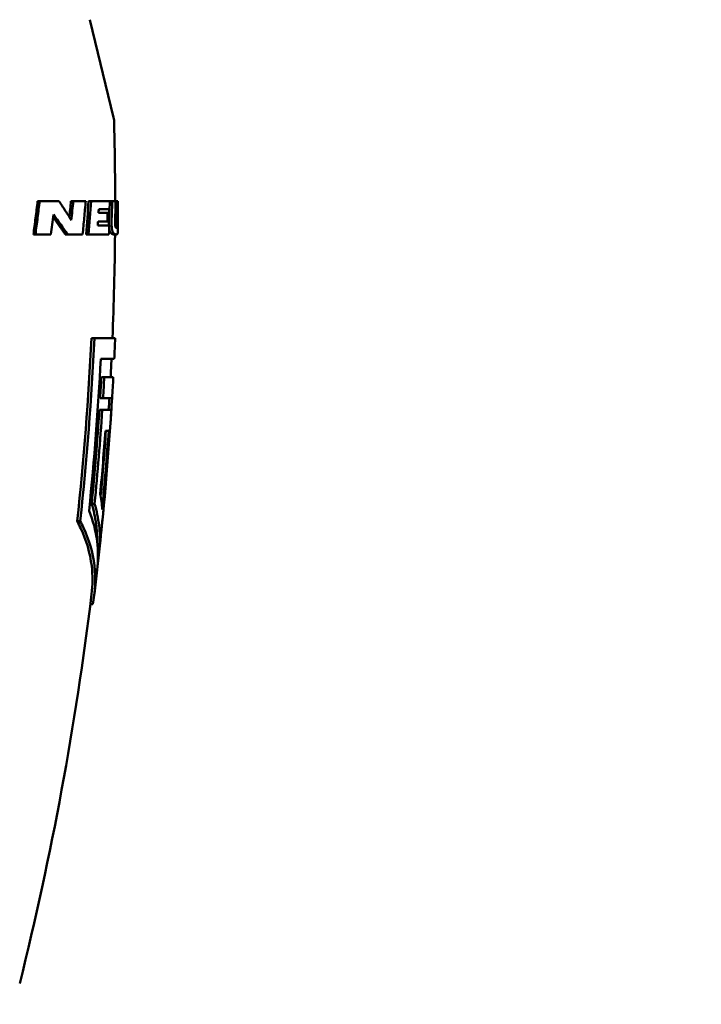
# Model space of a CAD drawing. Header units: millimetres. Extents: x 0 to 4584, y -120 to 1188.
# Tile 13 of 105: x 351 to 376, y 317 to 353. Entities that reach past the tile are written whole.
import ezdxf

# ---------------------------------------------------------------- set-up
doc = ezdxf.new("R2010")
doc.units = ezdxf.units.MM
doc.header["$LTSCALE"] = 2
doc.layers.add('Bemaßung (ISO)', color=7, linetype='Continuous', lineweight=25)
doc.layers.add('Sichtbar (ISO)', color=7, linetype='Continuous', lineweight=50)
doc.styles.add('Notiztext (DIN)', font='isocpeur.ttf')
doc.dimstyles.new('Standard (DIN)', dxfattribs={"dimscale": 2, "dimtxt": 3.5, "dimasz": 2.5, "dimexe": 2, "dimexo": 0.5, "dimgap": 0.5, "dimtad": 1, "dimrnd": 1e-08, "dimtxsty": 'Notiztext (DIN)', "dimcen": 0.09, "dimdle": 10, "dimclrd": 256, "dimclre": 256, "dimclrt": 256, "dimadec": 0, "dimazin": 0, "dimtfac": 1, "dimtmove": 0, "dimatfit": 3, "dimfxl": 1, "dimtolj": 1, "dimtzin": 0, "dimlwd": -1, "dimlwe": -1, "dimarcsym": 0})

# ---------------------------------------------------------------- blocks, each defined once
blk = doc.blocks.new('*D26')
at = {"layer": 'Bemaßung (ISO)', "transparency": 16777216}
for p, q in [((474.168, 456.892), (184.378, 456.892)), ((188.378, 322.24), (188.378, 451.892)), ((336.277, 317.24), (184.378, 317.24))]:
    blk.add_line(p, q, dxfattribs=at)
for points in [[(187.545, 451.892), (189.211, 451.892), (188.378, 456.892)], [(187.545, 322.24), (189.211, 322.24), (188.378, 317.24)]]:
    blk.add_solid(points, dxfattribs=at)
at = {"layer": 'Defpoints', "color": 0, "transparency": 16777216}
for p in [(188.378, 456.892), (475.168, 456.892), (337.277, 317.24)]:
    blk.add_point(p, dxfattribs=at)
at = {"layer": 'Bemaßung (ISO)', "transparency": 16777216, "insert": (178.978, 374.951), "char_height": 7, "attachment_point": 1, "rotation": 90, "style": 'Notiztext (DIN)'}
blk.add_mtext('\\A1;139,65', dxfattribs=at)

msp = doc.modelspace()

# ---------------------------------------------------------------- linework, layer by layer
at = {"layer": 'Sichtbar (ISO)'}
for p, q in [((353.6097, 353.1636), (354.4764, 349.5972)), ((351.7784, 346.5456), (351.7044, 346.5454)), ((353.004, 346.5456), (352.9188, 346.5454)), ((353.6513, 346.5456), (353.5602, 346.5454)), ((354.4258, 346.5456), (354.3393, 346.5454)), ((354.6106, 346.5456), (354.5495, 346.5455)), ((354.626, 346.5456), (354.5495, 346.5454)), ((354.6106, 346.5455), (354.6106, 346.5456)), ((354.6315, 346.5456), (354.626, 346.5456)), ((354.2617, 346.1114), (354.1651, 346.1116)), ((354.3215, 345.6492), (354.2243, 345.6499)), ((351.6226, 345.3286), (351.55, 345.3294)), ((353.5634, 345.3286), (353.4731, 345.3294)), ((354.5772, 345.3286), (354.4776, 345.3294)), ((353.6634, 341.5456), (353.7735, 341.5456)), ((353.7735, 341.5456), (354.5321, 341.5456)), ((354.4983, 340.7846), (354.0048, 340.7846)), ((354.0303, 340.1196), (354.1351, 340.1196)), ((354.1351, 340.1196), (354.4647, 340.1196)), ((353.9851, 339.3586), (354.09, 339.3586)), ((354.4216, 339.3586), (354.09, 339.3586)), ((353.9574, 338.9296), (354.0623, 338.9296)), ((354.0623, 338.9296), (354.3922, 338.9296)), ((354.2976, 338.1686), (354.1771, 338.1686)), ((353.6755, 335.4996), (353.781, 335.4996)), ((353.1468, 334.8636), (353.2585, 334.8636)), ((353.8944, 333.9116), (353.9646, 333.9116)), ((353.627, 331.8332), (353.712, 331.8332))]:
    msp.add_line(p, q, dxfattribs=at)
for centre, radius, start, end in [((353.9905, 349.4791), 0.5, 1.51929, 13.65815), ((237.1137, 346.3802), 117.4179, 0.080695, 1.518805), ((237.1137, 346.3802), 117.5179, 359.551482, 0.08063), ((237.1137, 346.3802), 117.4179, 357.640201, 359.487053), ((237.1137, 346.3802), 117.5179, 357.270819, 357.64221), ((237.1137, 346.3802), 117.4179, 356.943581, 357.268493), ((237.1137, 346.3802), 117.5179, 356.574565, 356.946185), ((237.1137, 346.3802), 117.4179, 356.361908, 356.571644), ((237.1137, 346.3802), 117.5179, 353.074521, 353.50642), ((237.1137, 346.3802), 117.4179, 346.012164, 353.066737)]:
    msp.add_arc(centre, radius, start, end, dxfattribs=at)
for centre, major_axis, ratio, start_param, end_param in [((343.6774, 346.5301), (-10.9542, -0.0119), 0.0008946, 3.7789572, 3.8800192), ((273.8705, 352.4215), (-64.2386, -47.7576), 0.9776944, 2.4095356, 2.4169235), ((274.1387, 352.4835), (64.6382, 46.8723), 0.9777683, 5.5606239, 5.5695231), ((343.6776, 346.5301), (-10.9539, -0.0135), 0.0006871, 3.6088152, 3.6937064), ((266.3178, 351.2951), (-81.0744, -33.1238), 0.9872186, 2.6802794, 2.6943441), ((266.5213, 351.3556), (81.455, 31.845), 0.9871867, 5.8363651, 5.8504643), ((343.678, 346.5299), (10.9535, 0.0149), 0.0004636, 0.2314748, 0.4262827), ((353.492, 346.6527), (0.3069, 8.7185), 0.0975022, 4.6693458, 4.7035324), ((262.1764, 349.1231), (92.1912, 4.3107), 0.9875173, 6.2005172, 6.2075867), ((343.6806, 346.5301), (10.9509, 0.0152), 0.0002219, 0.1223932, 0.1940881), ((343.678, 346.5302), (10.9535, 0.0153), 0.0002206, 0.0617771, 0.1352291), ((269.1797, 348.3161), (85.3531, 2.5928), 0.9812633, 6.2243875, 6.2311067), ((268.87, 347.345), (85.1328, -10.5307), 0.9807182, 0.1092339, 0.1159668), ((277.4217, 353.1459), (-56.6915, -50.8488), 0.9769592, 2.2947116, 2.3043704), ((345.8381, 346.8276), (-8.1896, 6.9504), 0.3853035, 4.0885484, 4.1843235), ((343.677, 346.1365), (10.9544, -0.0239), 0.0007001, 5.9223085, 6.022657), ((343.6769, 346.1365), (10.8544, -0.0237), 0.0007001, 5.9475707, 6.0226566), ((343.6774, 346.2599), (10.9542, -0.0116), 0.0003963, 5.9243238, 6.0472583), ((354.2161, 345.9485), (0.0854, 1.8424), 0.0207013, 4.6362226, 4.8019015), ((261.9822, 349.0875), (92.2507, 5.0397), 0.9877042, 6.1930147, 6.1968054), ((343.6771, 345.86), (10.9532, -0.0509), 0.0015156, 5.917742, 6.0180794), ((349.7425, 346.9459), (0.652, 20.3168), 0.2275583, 4.6400037, 4.6558282), ((343.6772, 345.4265), (10.9502, -0.0738), 0.0059028, 5.5243299, 5.6027967), ((343.6761, 345.4266), (10.9512, -0.0843), 0.0045891, 5.6964769, 5.7944208), ((343.678, 345.4266), (10.9489, -0.0972), 0.0011849, 6.1479304, 6.1868801), ((242.703, 346.3596), (0.0012, -111.7814), 0.9984319, 1.5081135, 1.5149334), ((240.7681, 346.3461), (0.0044, -113.881), 0.9984329, 1.478632, 1.4988881), ((238.8214, 346.3626), (0, 115.8464), 0.9984313, 4.6209802, 4.641598), ((238.7683, 346.365), (-0.0005, 116.0008), 0.9984315, 4.6168045, 4.6416667)]:
    msp.add_ellipse(centre, major_axis=major_axis, ratio=ratio, start_param=start_param, end_param=end_param, dxfattribs=at)
for points, knots in [([(351.7044, 346.5454), (351.6804, 346.3426), (351.6555, 346.1398), (351.604, 345.7345), (351.5774, 345.5319), (351.55, 345.3294)], [0.00000288, 0.00000288, 0.00000288, 0.00000288, 0.06180795, 0.06180795, 0.12360906, 0.12360906, 0.12360906, 0.12360906]), ([(351.6226, 345.3286), (351.6502, 345.5312), (351.6771, 345.734), (351.729, 346.1396), (351.7541, 346.3425), (351.7784, 346.5456)], [0.00000103, 0.00000103, 0.00000103, 0.00000103, 0.06187344, 0.06187344, 0.12374589, 0.12374589, 0.12374589, 0.12374589]), ([(352.481, 346.5456), (352.5603, 346.4289), (352.6377, 346.3123), (352.7883, 346.0796), (352.8615, 345.9635), (352.9326, 345.8476)], [0.00000115, 0.00000115, 0.00000115, 0.00000115, 0.05311519, 0.05311519, 0.10622629, 0.10622629, 0.10622629, 0.10622629]), ([(353.4575, 346.5456), (353.4403, 346.3426), (353.4223, 346.1397), (353.3848, 345.7341), (353.3652, 345.5313), (353.3449, 345.3286)], [0.00000171, 0.00000171, 0.00000171, 0.00000171, 0.0619857, 0.0619857, 0.12396974, 0.12396974, 0.12396974, 0.12396974]), ([(352.267, 345.9603), (352.3337, 345.8699), (352.3991, 345.7797), (352.5487, 345.5692), (352.6318, 345.4492), (352.7124, 345.3294)], [0.014318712, 0.014318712, 0.014318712, 0.014318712, 0.056936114, 0.056936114, 0.113864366, 0.113864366, 0.113864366, 0.113864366]), ([(353.9337, 346.2475), (353.9324, 346.2249), (353.9311, 346.2022), (353.9284, 346.1568), (353.9271, 346.1341), (353.9257, 346.1114)], [-0.013796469, -0.013796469, -0.013796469, -0.013796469, -0.006901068, -0.006901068, -0.000004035, -0.000004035, -0.000004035, -0.000004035]), ([(354.5348, 345.9827), (354.5344, 345.9678), (354.534, 345.9533), (354.5336, 345.9392), (354.5334, 345.932), (354.5332, 345.9249), (354.533, 345.9179), (354.5328, 345.9109), (354.5327, 345.9041), (354.5325, 345.8973), (354.5322, 345.884), (354.5319, 345.871), (354.5317, 345.8585), (354.5314, 345.8444), (354.5312, 345.8309), (354.531, 345.8177), (354.531, 345.8131), (354.5309, 345.8085), (354.5309, 345.804), (354.5308, 345.796), (354.5307, 345.7881), (354.5307, 345.7805), (354.5307, 345.7716), (354.5307, 345.763), (354.5307, 345.7546), (354.5307, 345.7514), (354.5308, 345.7482), (354.5308, 345.745), (354.5309, 345.7332), (354.5311, 345.7219), (354.5314, 345.7114), (354.5319, 345.6981), (354.5325, 345.6859), (354.5332, 345.6747), (354.5338, 345.6664), (354.5344, 345.6587), (354.5352, 345.6517), (354.5354, 345.6492), (354.5357, 345.6468), (354.536, 345.6445), (354.5367, 345.6389), (354.5375, 345.6336), (354.5383, 345.6288), (354.5388, 345.626), (354.5393, 345.6233), (354.5398, 345.6208), (354.5404, 345.6177), (354.5411, 345.6149), (354.5417, 345.6123), (354.5426, 345.6089), (354.5435, 345.6058), (354.5444, 345.603), (354.5457, 345.5992), (354.547, 345.5959), (354.5484, 345.5929), (354.5489, 345.592), (354.5493, 345.591), (354.5498, 345.5902), (354.5504, 345.589), (354.551, 345.588), (354.5516, 345.587), (354.5526, 345.5853), (354.5536, 345.5838), (354.5546, 345.5825), (354.555, 345.582), (354.5554, 345.5815), (354.5558, 345.5811), (354.5563, 345.5803), (354.5569, 345.5796), (354.5576, 345.579), (354.5585, 345.578), (354.5594, 345.5771), (354.5604, 345.5763), (354.5609, 345.5758), (354.5615, 345.5753), (354.5621, 345.5748), (354.5633, 345.5739), (354.5645, 345.5731), (354.5657, 345.5724), (354.5667, 345.5719), (354.5678, 345.5713), (354.5688, 345.5709), (354.5695, 345.5706), (354.5702, 345.5703), (354.5708, 345.5701), (354.5717, 345.5698), (354.5725, 345.5695), (354.5733, 345.5693), (354.5741, 345.5691), (354.5749, 345.5689), (354.5757, 345.5687), (354.5765, 345.5686), (354.5773, 345.5684), (354.5781, 345.5683), (354.5789, 345.5682), (354.5797, 345.5682), (354.5805, 345.5681), (354.5812, 345.5681), (354.582, 345.5681), (354.5828, 345.5681)], [0, 0, 0, 0, 0.0441143, 0.0441143, 0.0441143, 0.0666667, 0.0666667, 0.0666667, 0.0891637, 0.0891637, 0.0891637, 0.1333333, 0.1333333, 0.1333333, 0.1825867, 0.1825867, 0.1825867, 0.2, 0.2, 0.2, 0.2307549, 0.2307549, 0.2307549, 0.2666667, 0.2666667, 0.2666667, 0.2806097, 0.2806097, 0.2806097, 0.3333333, 0.3333333, 0.3333333, 0.4, 0.4, 0.4, 0.4493718, 0.4493718, 0.4493718, 0.4666667, 0.4666667, 0.4666667, 0.5086766, 0.5086766, 0.5086766, 0.5333333, 0.5333333, 0.5333333, 0.5625676, 0.5625676, 0.5625676, 0.6, 0.6, 0.6, 0.6504284, 0.6504284, 0.6504284, 0.6666667, 0.6666667, 0.6666667, 0.6874385, 0.6874385, 0.6874385, 0.7212137, 0.7212137, 0.7212137, 0.7333333, 0.7333333, 0.7333333, 0.7525682, 0.7525682, 0.7525682, 0.7819923, 0.7819923, 0.7819923, 0.8, 0.8, 0.8, 0.8365216, 0.8365216, 0.8365216, 0.8666667, 0.8666667, 0.8666667, 0.8868763, 0.8868763, 0.8868763, 0.9108057, 0.9108057, 0.9108057, 0.9333333, 0.9333333, 0.9333333, 0.9565561, 0.9565561, 0.9565561, 0.9785386, 0.9785386, 0.9785386, 1, 1, 1, 1]), ([(354.5828, 345.5681), (354.5849, 345.568), (354.5869, 345.5683), (354.5888, 345.5687), (354.5894, 345.5689), (354.5901, 345.5691), (354.5907, 345.5693), (354.5918, 345.5697), (354.5928, 345.5702), (354.5938, 345.5709), (354.595, 345.5716), (354.5961, 345.5725), (354.5971, 345.5736), (354.5974, 345.574), (354.5978, 345.5743), (354.5981, 345.5747), (354.5994, 345.5763), (354.6006, 345.5782), (354.6018, 345.5807), (354.602, 345.5812), (354.6023, 345.5817), (354.6025, 345.5822), (354.6034, 345.5844), (354.6043, 345.5869), (354.6051, 345.5898), (354.6057, 345.592), (354.6064, 345.5944), (354.6069, 345.5972), (354.6073, 345.5991), (354.6077, 345.6011), (354.6081, 345.6033), (354.609, 345.6083), (354.6098, 345.614), (354.6106, 345.6208), (354.6116, 345.6294), (354.6125, 345.6399), (354.6133, 345.6519), (354.6134, 345.6534), (354.6135, 345.655), (354.6136, 345.6565), (354.6142, 345.6663), (354.6148, 345.6769), (354.6153, 345.6882), (354.6155, 345.6932), (354.6157, 345.6983), (354.6159, 345.7036), (354.6162, 345.7118), (354.6165, 345.7204), (354.6168, 345.7293), (354.6171, 345.739), (354.6174, 345.749), (354.6177, 345.7595), (354.6178, 345.7638), (354.6179, 345.7682), (354.618, 345.7727), (354.6184, 345.7889), (354.6187, 345.806), (354.6191, 345.8238), (354.6193, 345.8377), (354.6196, 345.8521), (354.6198, 345.8672), (354.62, 345.8766), (354.6201, 345.8863), (354.6203, 345.8963), (354.6204, 345.9041), (354.6205, 345.9121), (354.6206, 345.9202), (354.6208, 345.9389), (354.6211, 345.9586), (354.6213, 345.979)], [0, 0, 0, 0, 0.0673287, 0.0673287, 0.0673287, 0.0909091, 0.0909091, 0.0909091, 0.1326266, 0.1326266, 0.1326266, 0.1818182, 0.1818182, 0.1818182, 0.1965032, 0.1965032, 0.1965032, 0.2598466, 0.2598466, 0.2598466, 0.2727273, 0.2727273, 0.2727273, 0.32405, 0.32405, 0.32405, 0.3636364, 0.3636364, 0.3636364, 0.3912105, 0.3912105, 0.3912105, 0.4545455, 0.4545455, 0.4545455, 0.5352436, 0.5352436, 0.5352436, 0.5454545, 0.5454545, 0.5454545, 0.6085033, 0.6085033, 0.6085033, 0.6363636, 0.6363636, 0.6363636, 0.6797727, 0.6797727, 0.6797727, 0.7272727, 0.7272727, 0.7272727, 0.7469302, 0.7469302, 0.7469302, 0.8181818, 0.8181818, 0.8181818, 0.8739437, 0.8739437, 0.8739437, 0.9090909, 0.9090909, 0.9090909, 0.9366116, 0.9366116, 0.9366116, 1, 1, 1, 1]), ([(353.8967, 345.6498), (353.9467, 345.6497), (353.9931, 345.6497), (354.1041, 345.6497), (354.1672, 345.6498), (354.2243, 345.6499)], [-3.25721704, -3.25721704, -3.25721704, -3.25721704, -3.21421978, -3.21421978, -3.14551865, -3.14551865, -3.14551865, -3.14551865]), ([(353.9069, 345.8065), (353.9053, 345.7803), (353.9036, 345.754), (353.9003, 345.7016), (353.8986, 345.6754), (353.8969, 345.6492)], [-0.015942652, -0.015942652, -0.015942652, -0.015942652, -0.007964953, -0.007964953, -0.000004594, -0.000004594, -0.000004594, -0.000004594]), ([(354.3215, 345.6492), (354.2656, 345.6491), (354.2021, 345.6491), (354.0605, 345.6491), (353.9823, 345.6491), (353.8969, 345.6492)], [0.000001, 0.000001, 0.000001, 0.000001, 0.07126863, 0.07126863, 0.14253355, 0.14253355, 0.14253355, 0.14253355]), ([(354.3064, 345.9019), (354.3056, 345.8823), (354.3051, 345.8633), (354.3046, 345.8449), (354.3043, 345.8337), (354.304, 345.8227), (354.3038, 345.8119), (354.3037, 345.8038), (354.3036, 345.7959), (354.3035, 345.7881), (354.3032, 345.7683), (354.3032, 345.7494), (354.3033, 345.7311), (354.3034, 345.7114), (354.3038, 345.6924), (354.3043, 345.6746), (354.3045, 345.6696), (354.3047, 345.6647), (354.3049, 345.6598), (354.305, 345.6563), (354.3052, 345.6528), (354.3053, 345.6493)], [0, 0, 0, 0, 0.0387744, 0.0387744, 0.0387744, 0.0625, 0.0625, 0.0625, 0.08015454, 0.08015454, 0.08015454, 0.125, 0.125, 0.125, 0.17371506, 0.17371506, 0.17371506, 0.1875, 0.1875, 0.1875, 0.19751165, 0.19751165, 0.19751165, 0.19751165]), ([(354.5772, 345.3286), (354.5743, 345.3285), (354.5713, 345.3287), (354.5684, 345.3289), (354.5655, 345.3291), (354.5627, 345.3294), (354.5598, 345.3298), (354.5565, 345.3302), (354.5532, 345.3308), (354.5499, 345.3316), (354.5472, 345.3322), (354.5446, 345.3328), (354.5419, 345.3336), (354.5414, 345.3337), (354.5408, 345.3339), (354.5403, 345.334), (354.537, 345.335), (354.5338, 345.3361), (354.5305, 345.3373), (354.5283, 345.3382), (354.5261, 345.3391), (354.5239, 345.3401), (354.5228, 345.3405), (354.5217, 345.3411), (354.5206, 345.3416), (354.5173, 345.3432), (354.5139, 345.3449), (354.5106, 345.3469), (354.5091, 345.3477), (354.5077, 345.3486), (354.5062, 345.3496), (354.5043, 345.3508), (354.5024, 345.352), (354.5005, 345.3533), (354.4972, 345.3557), (354.4939, 345.3582), (354.4906, 345.361), (354.49, 345.3615), (354.4895, 345.362), (354.4889, 345.3625), (354.4862, 345.3649), (354.4835, 345.3674), (354.4808, 345.3701), (354.478, 345.373), (354.4751, 345.3761), (354.4724, 345.3794), (354.4688, 345.3837), (354.4652, 345.3884), (354.4618, 345.3935), (354.4601, 345.3959), (354.4585, 345.3984), (354.4569, 345.401), (354.4553, 345.4036), (354.4538, 345.4062), (354.4522, 345.409), (354.4489, 345.4149), (354.4458, 345.4213), (354.4427, 345.4281), (354.4394, 345.4357), (354.4362, 345.4439), (354.4332, 345.4526), (354.4323, 345.4554), (354.4314, 345.4582), (354.4305, 345.4611), (354.4283, 345.4682), (354.4262, 345.4756), (354.4242, 345.4833), (354.4229, 345.4886), (354.4216, 345.494), (354.4204, 345.4996), (354.4189, 345.5066), (354.4175, 345.5139), (354.4161, 345.5215), (354.4148, 345.5287), (354.4137, 345.5363), (354.4125, 345.5442), (354.4115, 345.5517), (354.4105, 345.5596), (354.4096, 345.5677), (354.4085, 345.5769), (354.4076, 345.5866), (354.4067, 345.5966), (354.4061, 345.6039), (354.4055, 345.6114), (354.405, 345.6191), (354.4041, 345.6314), (354.4034, 345.6443), (354.4029, 345.6579), (354.4026, 345.6632), (354.4024, 345.6686), (354.4023, 345.674), (354.4017, 345.6916), (354.4014, 345.7102), (354.4012, 345.7296), (354.4011, 345.7481), (354.4012, 345.7674), (354.4014, 345.7876), (354.4015, 345.7952), (354.4016, 345.8029), (354.4018, 345.8108), (354.402, 345.8218), (354.4022, 345.833), (354.4025, 345.8445), (354.403, 345.8629), (354.4036, 345.8819), (354.4043, 345.9015)], [0, 0, 0, 0, 0.0320851, 0.0320851, 0.0320851, 0.0625, 0.0625, 0.0625, 0.0973552, 0.0973552, 0.0973552, 0.125, 0.125, 0.125, 0.1307082, 0.1307082, 0.1307082, 0.1646047, 0.1646047, 0.1646047, 0.1875, 0.1875, 0.1875, 0.1991304, 0.1991304, 0.1991304, 0.2343548, 0.2343548, 0.2343548, 0.25, 0.25, 0.25, 0.2701488, 0.2701488, 0.2701488, 0.3062856, 0.3062856, 0.3062856, 0.3125, 0.3125, 0.3125, 0.3425864, 0.3425864, 0.3425864, 0.375, 0.375, 0.375, 0.4173602, 0.4173602, 0.4173602, 0.4375, 0.4375, 0.4375, 0.4573368, 0.4573368, 0.4573368, 0.5, 0.5, 0.5, 0.5473904, 0.5473904, 0.5473904, 0.5625, 0.5625, 0.5625, 0.5995909, 0.5995909, 0.5995909, 0.625, 0.625, 0.625, 0.6569527, 0.6569527, 0.6569527, 0.6875, 0.6875, 0.6875, 0.7167157, 0.7167157, 0.7167157, 0.75, 0.75, 0.75, 0.774147, 0.774147, 0.774147, 0.8125, 0.8125, 0.8125, 0.8274174, 0.8274174, 0.8274174, 0.875, 0.875, 0.875, 0.9204012, 0.9204012, 0.9204012, 0.9375, 0.9375, 0.9375, 0.9615023, 0.9615023, 0.9615023, 1, 1, 1, 1]), ([(352.7957, 345.3286), (352.7818, 345.3287), (352.768, 345.3289), (352.7402, 345.3291), (352.7263, 345.3293), (352.7124, 345.3294)], [-0.010005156, -0.010005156, -0.010005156, -0.010005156, -0.005005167, -0.005005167, -0.00000503, -0.00000503, -0.00000503, -0.00000503]), ([(353.5634, 345.3286), (353.7218, 345.3282), (353.8633, 345.3281), (354.1115, 345.3281), (354.218, 345.3282), (354.3065, 345.3286)], [-0.22108891, -0.22108891, -0.22108891, -0.22108891, -0.1105451, -0.1105451, -0.00000123, -0.00000123, -0.00000123, -0.00000123]), ([(354.3162, 345.5335), (354.3168, 345.5297), (354.3174, 345.5259), (354.3181, 345.5222), (354.3193, 345.5151), (354.3206, 345.5082), (354.322, 345.5016), (354.3233, 345.4956), (354.3247, 345.4897), (354.3261, 345.484), (354.3279, 345.4767), (354.3299, 345.4696), (354.332, 345.4628), (354.333, 345.4596), (354.334, 345.4565), (354.335, 345.4534), (354.3379, 345.4449), (354.341, 345.4369), (354.3442, 345.4295), (354.3473, 345.4224), (354.3505, 345.4159), (354.3538, 345.4098), (354.3553, 345.4072), (354.3568, 345.4046), (354.3583, 345.4021), (354.3599, 345.3994), (354.3616, 345.3968), (354.3633, 345.3943), (354.3667, 345.3893), (354.3701, 345.3847), (354.3737, 345.3804), (354.3765, 345.377), (354.3793, 345.3739), (354.3822, 345.371), (354.3848, 345.3683), (354.3874, 345.3658), (354.3901, 345.3634), (354.3907, 345.3629), (354.3913, 345.3624), (354.3918, 345.3619), (354.3951, 345.3591), (354.3984, 345.3566), (354.4017, 345.3542), (354.4036, 345.3529), (354.4054, 345.3516), (354.4073, 345.3504), (354.4087, 345.3495), (354.4102, 345.3486), (354.4117, 345.3478), (354.415, 345.3458), (354.4183, 345.3441), (354.4216, 345.3425), (354.4227, 345.3419), (354.4238, 345.3414), (354.4249, 345.3409), (354.4271, 345.34), (354.4292, 345.3391), (354.4314, 345.3382), (354.4346, 345.337), (354.4379, 345.3359), (354.4411, 345.3349), (354.4416, 345.3348), (354.4422, 345.3346), (354.4427, 345.3345), (354.4454, 345.3337), (354.448, 345.333), (354.4506, 345.3325), (354.4539, 345.3317), (354.4572, 345.3311), (354.4605, 345.3307), (354.4633, 345.3303), (354.4661, 345.33), (354.4689, 345.3298), (354.4718, 345.3296), (354.4748, 345.3294), (354.4776, 345.3294)], [0.329544, 0.329544, 0.329544, 0.329544, 0.3450605, 0.3450605, 0.3450605, 0.375, 0.375, 0.375, 0.40224541, 0.40224541, 0.40224541, 0.4375, 0.4375, 0.4375, 0.45411022, 0.45411022, 0.45411022, 0.5, 0.5, 0.5, 0.54354809, 0.54354809, 0.54354809, 0.5625, 0.5625, 0.5625, 0.58331648, 0.58331648, 0.58331648, 0.625, 0.625, 0.625, 0.65775197, 0.65775197, 0.65775197, 0.6875, 0.6875, 0.6875, 0.69391766, 0.69391766, 0.69391766, 0.72994204, 0.72994204, 0.72994204, 0.75, 0.75, 0.75, 0.76565136, 0.76565136, 0.76565136, 0.80081857, 0.80081857, 0.80081857, 0.8125, 0.8125, 0.8125, 0.83530934, 0.83530934, 0.83530934, 0.86919076, 0.86919076, 0.86919076, 0.875, 0.875, 0.875, 0.90254843, 0.90254843, 0.90254843, 0.9375, 0.9375, 0.9375, 0.96787663, 0.96787663, 0.96787663, 1, 1, 1, 1]), ([(354.6281, 345.4603), (354.6279, 345.4363), (354.6274, 345.4115), (354.623, 345.3621), (354.6178, 345.3481), (354.6026, 345.3312), (354.5908, 345.3285), (354.5772, 345.3286)], [-0.1091293, -0.1091293, -0.1091293, -0.1091293, -0.08126391, -0.08126391, -0.04309239, -0.04309239, -0.000001, -0.000001, -0.000001, -0.000001]), ([(353.8898, 333.2121), (354.082, 334.9204), (354.2362, 336.6242), (354.3762, 338.6591), (354.3986, 339.0093), (354.4195, 339.3586)], [12.96291519, 12.96291519, 12.96291519, 12.96291519, 13.43540674, 13.43540674, 13.53394027, 13.53394027, 13.53394027, 13.53394027]), ([(353.781, 335.4996), (353.8367, 336.0704), (353.888, 336.6418), (353.9818, 337.7851), (354.0243, 338.3572), (354.0623, 338.9296)], [0.00000137, 0.00000137, 0.00000137, 0.00000137, 0.17208298, 0.17208298, 0.34416487, 0.34416487, 0.34416487, 0.34416487]), ([(354.3922, 338.9296), (354.3389, 338.0918), (354.2766, 337.2547), (354.1341, 335.5818), (354.0538, 334.7462), (353.9646, 333.9116)], [0.000001, 0.000001, 0.000001, 0.000001, 0.25183482, 0.25183482, 0.50366813, 0.50366813, 0.50366813, 0.50366813]), ([(353.9884, 335.8696), (354.0066, 335.7742), (354.0216, 335.6785), (354.0449, 335.4868), (354.0533, 335.3907), (354.0585, 335.2946)], [0.000001, 0.000001, 0.000001, 0.000001, 0.05274396, 0.05274396, 0.10548683, 0.10548683, 0.10548683, 0.10548683]), ([(353.5824, 335.2496), (353.7222, 334.8971), (353.8238, 334.5187), (353.9163, 333.7845), (353.9152, 333.4292), (353.8774, 333.0899)], [1.303464, 1.303464, 1.303464, 1.303464, 1.49368407, 1.49368407, 1.66915876, 1.66915876, 1.66915876, 1.66915876]), ([(353.8723, 334.1304), (353.8754, 334.3406), (353.8641, 334.5539), (353.8036, 335.0142), (353.7484, 335.2607), (353.6755, 335.4996)], [4.9858381, 4.9858381, 4.9858381, 4.9858381, 5.09157245, 5.09157245, 5.21516048, 5.21516048, 5.21516048, 5.21516048]), ([(353.9646, 333.9116), (353.9824, 334.1789), (353.9761, 334.4461), (353.9148, 334.9764), (353.86, 335.2394), (353.781, 335.4996)], [0.00000275, 0.00000275, 0.00000275, 0.00000275, 0.14438874, 0.14438874, 0.2881105, 0.2881105, 0.2881105, 0.2881105]), ([(353.6725, 332.2063), (353.7123, 332.5386), (353.716, 332.8866), (353.6186, 333.709), (353.4766, 334.1807), (353.239, 334.6876), (353.1947, 334.7752), (353.1468, 334.8636)], [4.82460019, 4.82460019, 4.82460019, 4.82460019, 4.9967107, 4.9967107, 5.23461555, 5.23461555, 5.28346637, 5.28346637, 5.28346637, 5.28346637]), ([(353.712, 331.8332), (353.8044, 332.2765), (353.8334, 332.7639), (353.7189, 333.7278), (353.5754, 334.2043), (353.34, 334.7063), (353.3006, 334.7846), (353.2585, 334.8636)], [4.80660492, 4.80660492, 4.80660492, 4.80660492, 5.0468966, 5.0468966, 5.28718827, 5.28718827, 5.33093204, 5.33093204, 5.33093204, 5.33093204])]:
    msp.add_open_spline(points, degree=3, knots=knots, dxfattribs=at)
for points in [[(353.1468, 334.8636), (353.3923, 337.1102), (353.5612, 339.3577), (353.6634, 341.5456)], [(353.2585, 334.8636), (353.5032, 337.1106), (353.6716, 339.3579), (353.7735, 341.5456)], [(354.0048, 340.7846), (353.9101, 338.9653), (353.7706, 337.1102), (353.5824, 335.2496)], [(353.9851, 339.3586), (354.0007, 339.6128), (354.0155, 339.8665), (354.0303, 340.1196)], [(353.6755, 335.4996), (353.7867, 336.6484), (353.8796, 337.794), (353.9574, 338.9296)]]:
    msp.add_open_spline(points, degree=3, dxfattribs=at)

# ---------------------------------------------------------------- dimensions: what is measured, and where the dimension line sits
at = {"layer": 'Bemaßung (ISO)'}
dim = msp.add_linear_dim(base=(188.378, 456.8917), p1=(337.2766, 317.2402), p2=(475.168, 456.8917), angle=90, dimstyle='Standard (DIN)', override={"dimgap": 0.5, "dimdec": 2, "dimtol": 0, "dimlim": 0, "dimtp": 0, "dimtm": 0, "dimtdec": 2, "dimtofl": 0, "dimatfit": 1}, dxfattribs=at)
dim.commit()
dim.dimension.update_dxf_attribs({"geometry": '*D26', "text_midpoint": (188.378, 387.0259), "dimtype": 160})

doc.saveas('drawing.dxf')
